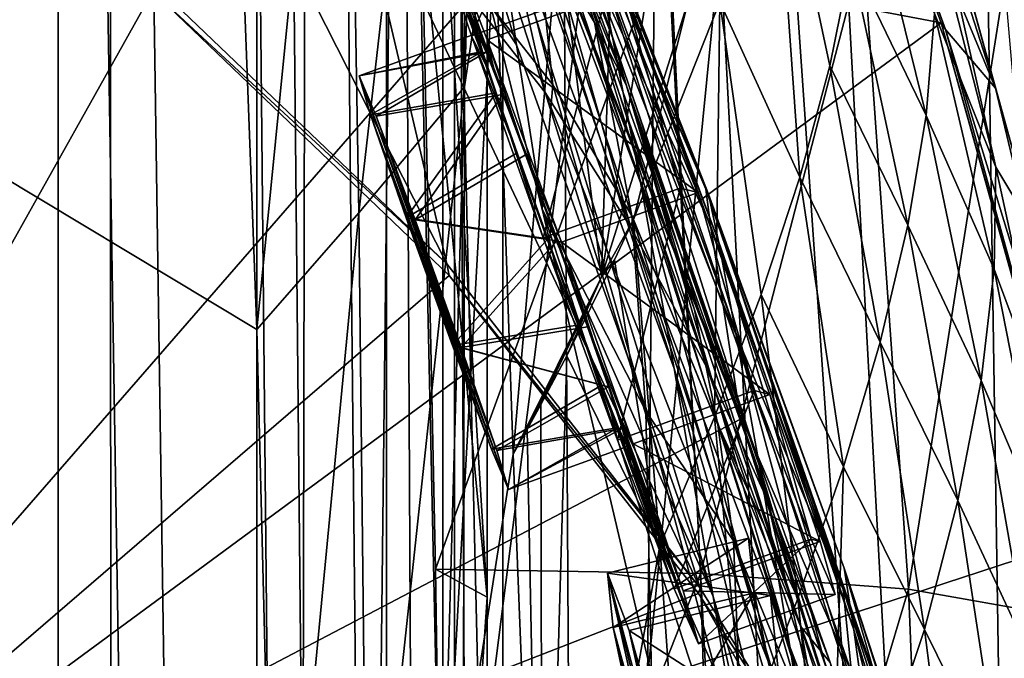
# Model space of a CAD drawing. Header units: metres. Extents: x -1004 to 0, y -808 to 0.
# Tile 103 of 139: x -76 to -26, y -301 to -268. Entities that reach past the tile are written whole.
import ezdxf

# ---------------------------------------------------------------- set-up
doc = ezdxf.new("R2010")
doc.units = ezdxf.units.M

msp = doc.modelspace()

# ---------------------------------------------------------------- linework, layer by layer
at = {"layer": 'top01'}
for points in [[(-35.448151, -746.330383, 163.059708), (-52.518909, -738.401428, 163.059708), (-5.519217, -35.401562, 163.059708)], [(-5.519217, -35.401562, 163.059708), (-52.518909, -738.401428, 163.059708), (-52.518909, -65.543846, 163.059708)], [(-52.518909, -65.543846, 2063.059814), (-52.518909, -738.401428, 2063.059814), (-5.519217, -35.401562, 2063.059814)], [(-52.518909, -738.401428, 2063.059814), (-35.448151, -746.330383, 2063.059814), (-5.519217, -35.401562, 2063.059814)], [(-5.519217, -789.40155, 163.059708), (-35.448151, -746.330383, 163.059708), (-5.519217, -35.401562, 163.059708)], [(-5.519217, -35.401562, 2063.059814), (-35.448151, -746.330383, 2063.059814), (-5.519217, -789.40155, 2063.059814)], [(-52.518909, -738.401428, 163.059708), (-52.518909, -397.134613, 182.490646), (-52.518909, -65.543846, 163.059708)], [(-52.518909, -397.134613, 182.490646), (-52.518909, -313.811188, 184.444244), (-52.518909, -65.543846, 163.059708)], [(-52.518909, -65.543846, 163.059708), (-52.518909, -313.811188, 184.444244), (-52.518909, -230.718582, 189.861099)], [(-52.518909, -65.543846, 2063.059814), (-52.518909, -230.515762, 2035.961548), (-52.518909, -297.582825, 2040.610718)], [(-52.518909, -297.582825, 2040.610718), (-52.518909, -364.768219, 2043.003296), (-52.518909, -65.543846, 2063.059814)], [(-52.518909, -364.768219, 2043.003296), (-52.518909, -431.996094, 2043.136353), (-52.518909, -65.543846, 2063.059814)], [(-52.518909, -65.543846, 2063.059814), (-52.518909, -431.996094, 2043.136353), (-52.518909, -738.401428, 2063.059814)], [(-61.087505, -576.499146, 1606.941772), (-65.214355, -155.633453, 1606.83374), (-83.119179, -192.971008, 1606.364868)], [(-56.344517, -160.524841, 1607.06604), (-65.214355, -155.633453, 1606.83374), (-61.087505, -576.499146, 1606.941772)], [(-46.821205, -562.338135, 1607.315308), (-56.344517, -160.524841, 1607.06604), (-61.087505, -576.499146, 1606.941772)], [(-49.162487, -166.60463, 1607.254028), (-56.344517, -160.524841, 1607.06604), (-46.821205, -562.338135, 1607.315308)], [(-43.078049, -174.221146, 1607.413452), (-49.162487, -166.60463, 1607.254028), (-46.821205, -562.338135, 1607.315308)], [(-43.078049, -174.221146, 1607.413452), (-46.821205, -562.338135, 1607.315308), (-24.081987, -448.915588, 1607.910889)], [(-38.620052, -182.838486, 1607.530151), (-43.078049, -174.221146, 1607.413452), (-24.081987, -448.915588, 1607.910889)], [(-24.081987, -448.915588, 1607.910889), (-27.595251, -220.148819, 1607.818848), (-38.620052, -182.838486, 1607.530151)], [(-83.119179, -192.971008, 1606.364868), (-93.052856, -256.108002, 1606.104736), (-61.087505, -576.499146, 1606.941772)], [(-19.624281, -258.028748, 1608.027588), (-27.595251, -220.148819, 1607.818848), (-24.081987, -448.915588, 1607.910889)], [(-55.853367, -262.805481, 2038.482666), (-52.518909, -297.582825, 2040.610718), (-56.725868, -229.523438, 2035.875732)], [(-52.518909, -297.582825, 2040.610718), (-52.518909, -230.515762, 2035.961548), (-56.725868, -229.523438, 2035.875732)], [(-56.693977, -230.627045, 189.868988), (-52.518909, -230.718582, 189.861099), (-54.875328, -313.773682, 184.445908)], [(-52.107975, -263.531952, 213.839966), (-56.693977, -230.627045, 189.868988), (-54.875328, -313.773682, 184.445908)], [(-52.518909, -230.718582, 189.861099), (-52.518909, -313.811188, 184.444244), (-54.875328, -313.773682, 184.445908)], [(-29.281204, -268.184784, 618.246887), (-93.052055, -256.101715, 619.916809), (-38.671581, -242.491882, 618.492798)], [(-29.281204, -268.184784, 618.246887), (-38.671581, -242.491882, 618.492798), (-29.050432, -268.516479, 615.648254)], [(-29.050432, -268.516479, 615.648254), (-38.671581, -242.491882, 618.492798), (-38.403587, -242.772812, 616.093445)], [(-26.496058, -271.531952, 563.545837), (-38.403587, -242.772812, 616.093445), (-34.224533, -247.460556, 564.132813)], [(-26.496058, -271.531952, 563.545837), (-29.050432, -268.516479, 615.648254), (-38.403587, -242.772812, 616.093445)], [(-54.564983, -247.1586, 1065.625244), (-55.346619, -243.115356, 1008.777649), (-46.097923, -268.93927, 1065.63562)], [(-55.346619, -243.115356, 1008.777649), (-47.222858, -263.523956, 1008.890869), (-46.097923, -268.93927, 1065.63562)], [(-69.664886, -266.084503, 1564.066162), (-71.445786, -247.262039, 1467.654785), (-54.585857, -280.519836, 1563.484619)], [(-71.445786, -247.262039, 1467.654785), (-59.659733, -258.866333, 1469.44043), (-54.585857, -280.519836, 1563.484619)], [(-52.380833, -260.213196, 1178.73584), (-51.005367, -269.313904, 1234.981567), (-57.825356, -247.10614, 1176.225342)], [(-51.005367, -269.313904, 1234.981567), (-52.346703, -267.292023, 1246.16333), (-57.825356, -247.10614, 1176.225342)], [(-53.57111, -252.839172, 1122.270264), (-54.564983, -247.1586, 1065.625244), (-44.664211, -276.362335, 1122.279053)], [(-54.564983, -247.1586, 1065.625244), (-46.097923, -268.93927, 1065.63562), (-44.664211, -276.362335, 1122.279053)], [(-31.226381, -254.372192, 512.078308), (-26.496058, -271.531952, 563.545837), (-34.224533, -247.460556, 564.132813)], [(-49.157406, -271.358582, 1282.202271), (-54.605247, -249.831207, 1232.391602), (-52.346703, -267.292023, 1246.16333)], [(-50.020172, -263.096344, 1281.579346), (-54.605247, -249.831207, 1232.391602), (-49.157406, -271.358582, 1282.202271)], [(-56.629532, -249.963226, 1375.161987), (-49.540443, -271.749573, 1470.142578), (-59.659733, -258.866333, 1469.44043)], [(-53.313782, -255.047226, 1375.58313), (-49.540443, -271.749573, 1470.142578), (-56.629532, -249.963226, 1375.161987)], [(-42.942955, -285.881592, 1178.865479), (-53.57111, -252.839172, 1122.270264), (-44.664211, -276.362335, 1122.279053)], [(-52.380833, -260.213196, 1178.73584), (-53.57111, -252.839172, 1122.270264), (-42.942955, -285.881592, 1178.865479)], [(-26.477728, -275.578156, 459.721252), (-24.41548, -279.021973, 511.011322), (-31.226381, -254.372192, 512.078308)], [(-24.41548, -279.021973, 511.011322), (-26.496058, -271.531952, 563.545837), (-31.226381, -254.372192, 512.078308)], [(-31.226381, -254.372192, 512.078308), (-29.725332, -262.868469, 460.475372), (-26.477728, -275.578156, 459.721252)], [(-50.152493, -258.506287, 1328.794556), (-51.836456, -254.931305, 1280.956421), (-47.029964, -268.157349, 1329.559448)], [(-47.029964, -268.157349, 1329.559448), (-51.836456, -254.931305, 1280.956421), (-50.020172, -263.096344, 1281.579346)], [(-53.313782, -255.047226, 1375.58313), (-50.328129, -260.322784, 1376.00415), (-45.160603, -278.669312, 1470.49353)], [(-53.313782, -255.047226, 1375.58313), (-45.160603, -278.669312, 1470.49353), (-49.540443, -271.749573, 1470.142578)], [(-93.052849, -256.107941, 1566.913696), (-69.620766, -266.557098, 1566.300171), (-99.483429, -319.897003, 1567.082153)], [(-93.052856, -256.108002, 658.90332), (-99.483429, -319.897003, 658.734924), (-49.735336, -262.684235, 660.037598)], [(-93.052856, -256.108002, 1606.104736), (-99.483429, -319.897003, 1605.936401), (-61.087505, -576.499146, 1606.941772)], [(-99.483376, -319.896332, 620.085205), (-93.052055, -256.101715, 619.916809), (-29.281204, -268.184784, 618.246887)], [(-37.877987, -256.790466, 361.047852), (-40.60178, -267.103821, 310.739471), (-36.519356, -276.086609, 334.670044)], [(-33.890087, -264.981201, 384.991852), (-37.877987, -256.790466, 361.047852), (-34.980984, -270.384888, 359.773071)], [(-37.877987, -256.790466, 361.047852), (-36.519356, -276.086609, 334.670044), (-34.980984, -270.384888, 359.773071)], [(-50.152493, -258.506287, 1328.794556), (-45.392467, -271.357147, 1376.846436), (-47.68391, -265.767059, 1376.425293)], [(-45.392467, -271.357147, 1376.846436), (-50.152493, -258.506287, 1328.794556), (-47.029964, -268.157349, 1329.559448)], [(-48.46682, -258.366547, 894.723267), (-48.563957, -258.519989, 837.130737), (-41.191303, -276.954468, 895.072998)], [(-48.563957, -258.519989, 837.130737), (-41.327446, -276.694855, 837.568848), (-41.191303, -276.954468, 895.072998)], [(-41.327446, -276.694855, 837.568848), (-48.563957, -258.519989, 837.130737), (-48.304939, -260.457062, 779.072327)], [(-41.191303, -276.954468, 895.072998), (-40.6782, -279.364258, 952.169128), (-48.46682, -258.366547, 894.723267)], [(-40.6782, -279.364258, 952.169128), (-48.01685, -260.019928, 951.948608), (-48.46682, -258.366547, 894.723267)], [(-54.585857, -280.519836, 1563.484619), (-59.659733, -258.866333, 1469.44043), (-41.617542, -297.123138, 1562.973877)], [(-59.659733, -258.866333, 1469.44043), (-49.540443, -271.749573, 1470.142578), (-41.617542, -297.123138, 1562.973877)], [(-47.222858, -263.523956, 1008.890869), (-48.01685, -260.019928, 951.948608), (-39.79879, -283.980835, 1008.983704)], [(-48.01685, -260.019928, 951.948608), (-40.6782, -279.364258, 952.169128), (-39.79879, -283.980835, 1008.983704)], [(-33.890087, -264.981201, 384.991852), (-30.052498, -272.933838, 409.371735), (-33.25721, -259.877502, 410.323669)], [(-30.052498, -272.933838, 409.371735), (-29.628378, -267.706573, 434.856842), (-33.25721, -259.877502, 410.323669)], [(-42.942955, -285.881592, 1178.865479), (-40.949299, -297.550232, 1235.307617), (-52.380833, -260.213196, 1178.73584)], [(-40.949299, -297.550232, 1235.307617), (-51.005367, -269.313904, 1234.981567), (-52.380833, -260.213196, 1178.73584)], [(-41.260124, -285.863892, 1470.844604), (-50.328129, -260.322784, 1376.00415), (-47.68391, -265.767059, 1376.425293)], [(-50.328129, -260.322784, 1376.00415), (-41.260124, -285.863892, 1470.844604), (-45.160603, -278.669312, 1470.49353)], [(-48.304939, -260.457062, 779.072327), (-47.692608, -264.177826, 720.439819), (-41.082603, -278.556091, 779.513306)], [(-41.082603, -278.556091, 779.513306), (-41.327446, -276.694855, 837.568848), (-48.304939, -260.457062, 779.072327)], [(-49.762966, -262.467957, 662.447754), (-39.578602, -288.24295, 662.90564), (-47.692608, -264.177826, 720.439819)], [(-49.762966, -262.467957, 662.447754), (-49.735336, -262.684235, 660.037598), (-39.578602, -288.24295, 662.90564)], [(-99.483429, -319.897003, 658.734924), (-39.553356, -288.48175, 660.30426), (-49.735336, -262.684235, 660.037598)], [(-55.853367, -262.805481, 2038.482666), (-43.215179, -263.229675, 1985.746338), (-55.164421, -296.155396, 2040.5354)], [(-52.518909, -297.582825, 2040.610718), (-55.853367, -262.805481, 2038.482666), (-55.164421, -296.155396, 2040.5354)], [(-49.735336, -262.684235, 660.037598), (-39.553356, -288.48175, 660.30426), (-39.578602, -288.24295, 662.90564)], [(-29.725332, -262.868469, 460.475372), (-29.628378, -267.706573, 434.856842), (-26.477728, -275.578156, 459.721252)], [(-43.215179, -263.229675, 1985.746338), (-41.593971, -296.378204, 1987.670532), (-55.164421, -296.155396, 2040.5354)], [(-51.177704, -290.271393, 210.920059), (-52.107975, -263.531952, 213.839966), (-54.875328, -313.773682, 184.445908)], [(-48.862041, -263.514923, 240.471069), (-52.107975, -263.531952, 213.839966), (-51.177704, -290.271393, 210.920059)], [(-46.655979, -281.189148, 248.195709), (-48.862041, -263.514923, 240.471069), (-51.177704, -290.271393, 210.920059)], [(-49.157406, -271.358582, 1282.202271), (-45.105198, -278.059906, 1330.324463), (-50.020172, -263.096344, 1281.579346)], [(-45.105198, -278.059906, 1330.324463), (-47.029964, -268.157349, 1329.559448), (-50.020172, -263.096344, 1281.579346)], [(-46.10006, -263.497894, 267.188416), (-48.862041, -263.514923, 240.471069), (-46.655979, -281.189148, 248.195709)], [(-46.097923, -268.93927, 1065.63562), (-47.222858, -263.523956, 1008.890869), (-38.568893, -290.882813, 1065.643799)], [(-47.222858, -263.523956, 1008.890869), (-39.79879, -283.980835, 1008.983704), (-38.568893, -290.882813, 1065.643799)], [(-43.823803, -263.480865, 293.981537), (-46.10006, -263.497894, 267.188416), (-46.655979, -281.189148, 248.195709)], [(-46.655979, -281.189148, 248.195709), (-42.20372, -267.011475, 311.046143), (-43.823803, -263.480865, 293.981537)], [(-41.593971, -296.378204, 1987.670532), (-43.215179, -263.229675, 1985.746338), (-33.278763, -264.336273, 1932.462891)], [(-47.692608, -264.177826, 720.439819), (-39.578602, -288.24295, 662.90564), (-40.460197, -282.539459, 720.751343)], [(-47.692608, -264.177826, 720.439819), (-40.460197, -282.539459, 720.751343), (-41.082603, -278.556091, 779.513306)], [(-33.278763, -264.336273, 1932.462891), (-30.946144, -297.176544, 1934.199341), (-41.593971, -296.378204, 1987.670532)], [(-26.04018, -266.124298, 1878.77002), (-30.946144, -297.176544, 1934.199341), (-33.278763, -264.336273, 1932.462891)], [(-34.980984, -270.384888, 359.773071), (-30.981916, -278.546509, 384.027832), (-33.890087, -264.981201, 384.991852)], [(-30.981916, -278.546509, 384.027832), (-30.052498, -272.933838, 409.371735), (-33.890087, -264.981201, 384.991852)], [(-47.68391, -265.767059, 1376.425293), (-45.392467, -271.357147, 1376.846436), (-37.855991, -293.298676, 1471.195679)], [(-37.855991, -293.298676, 1471.195679), (-41.260124, -285.863892, 1470.844604), (-47.68391, -265.767059, 1376.425293)], [(-69.620766, -266.557098, 1566.300171), (-54.454926, -281.111969, 1565.903198), (-99.483429, -319.897003, 1567.082153)], [(-69.620766, -266.557098, 1566.300171), (-69.664886, -266.084503, 1564.066162), (-54.585857, -280.519836, 1563.484619)], [(-54.454926, -281.111969, 1565.903198), (-69.620766, -266.557098, 1566.300171), (-54.585857, -280.519836, 1563.484619)], [(-30.946144, -297.176544, 1934.199341), (-26.04018, -266.124298, 1878.77002), (-23.22436, -298.549652, 1880.271606)], [(-42.20372, -267.011475, 311.046143), (-46.655979, -281.189148, 248.195709), (-45.030334, -278.256042, 260.72934)], [(-42.20372, -267.011475, 311.046143), (-45.030334, -278.256042, 260.72934), (-40.60178, -267.103821, 310.739471)], [(-49.707909, -277.728027, 1277.478516), (-52.346703, -267.292023, 1246.16333), (-51.005367, -269.313904, 1234.981567)], [(-49.707909, -277.728027, 1277.478516), (-49.157406, -271.358582, 1282.202271), (-52.346703, -267.292023, 1246.16333)], [(-40.60178, -267.103821, 310.739471), (-45.030334, -278.256042, 260.72934), (-40.883598, -288.377563, 284.817108)], [(-38.49184, -282.084686, 309.684357), (-40.60178, -267.103821, 310.739471), (-40.883598, -288.377563, 284.817108)], [(-40.60178, -267.103821, 310.739471), (-38.49184, -282.084686, 309.684357), (-36.519356, -276.086609, 334.670044)], [(-29.628378, -267.706573, 434.856842), (-30.052498, -272.933838, 409.371735), (-26.573072, -280.800903, 434.038116)], [(-26.477728, -275.578156, 459.721252), (-29.628378, -267.706573, 434.856842), (-26.573072, -280.800903, 434.038116)], [(-21.93364, -294.535126, 618.054504), (-99.483376, -319.896332, 620.085205), (-29.281204, -268.184784, 618.246887)], [(-41.903912, -282.880554, 1377.688599), (-45.392467, -271.357147, 1376.846436), (-47.029964, -268.157349, 1329.559448)], [(-45.105198, -278.059906, 1330.324463), (-40.71664, -288.764069, 1378.109741), (-47.029964, -268.157349, 1329.559448)], [(-40.71664, -288.764069, 1378.109741), (-41.903912, -282.880554, 1377.688599), (-47.029964, -268.157349, 1329.559448)], [(-21.76054, -294.917389, 615.291504), (-21.93364, -294.535126, 618.054504), (-29.281204, -268.184784, 618.246887)], [(-21.76054, -294.917389, 615.291504), (-29.281204, -268.184784, 618.246887), (-29.050432, -268.516479, 615.648254)], [(-20.538313, -296.401855, 563.097229), (-29.050432, -268.516479, 615.648254), (-26.496058, -271.531952, 563.545837)], [(-21.76054, -294.917389, 615.291504), (-29.050432, -268.516479, 615.648254), (-20.538313, -296.401855, 563.097229)], [(-44.664211, -276.362335, 1122.279053), (-46.097923, -268.93927, 1065.63562), (-37.015324, -300.196106, 1122.286255)], [(-46.097923, -268.93927, 1065.63562), (-38.568893, -290.882813, 1065.643799), (-37.015324, -300.196106, 1122.286255)], [(-40.949299, -297.550232, 1235.307617), (-49.707909, -277.728027, 1277.478516), (-51.005367, -269.313904, 1234.981567)], [(-36.519356, -276.086609, 334.670044), (-32.398746, -284.540771, 358.831604), (-34.980984, -270.384888, 359.773071)], [(-32.398746, -284.540771, 358.831604), (-30.981916, -278.546509, 384.027832), (-34.980984, -270.384888, 359.773071)], [(-44.400494, -288.057281, 1331.089478), (-49.157406, -271.358582, 1282.202271), (-49.707909, -277.728027, 1277.478516)], [(-49.157406, -271.358582, 1282.202271), (-44.400494, -288.057281, 1331.089478), (-45.105198, -278.059906, 1330.324463)], [(-45.392467, -271.357147, 1376.846436), (-34.965183, -300.939056, 1471.546631), (-37.855991, -293.298676, 1471.195679)], [(-36.482586, -299.071869, 1425.274292), (-45.392467, -271.357147, 1376.846436), (-41.903912, -282.880554, 1377.688599)], [(-34.965183, -300.939056, 1471.546631), (-45.392467, -271.357147, 1376.846436), (-36.482586, -299.071869, 1425.274292)], [(-24.41548, -279.021973, 511.011322), (-20.538313, -296.401855, 563.097229), (-26.496058, -271.531952, 563.545837)], [(-41.617542, -297.123138, 1562.973877), (-49.540443, -271.749573, 1470.142578), (-36.133102, -305.975555, 1562.754395)], [(-49.540443, -271.749573, 1470.142578), (-45.160603, -278.669312, 1470.49353), (-36.133102, -305.975555, 1562.754395)], [(-27.229744, -286.488434, 408.513397), (-30.052498, -272.933838, 409.371735), (-30.981916, -278.546509, 384.027832)], [(-30.052498, -272.933838, 409.371735), (-27.229744, -286.488434, 408.513397), (-26.573072, -280.800903, 434.038116)], [(-26.573072, -280.800903, 434.038116), (-23.639366, -288.686859, 459.049896), (-26.477728, -275.578156, 459.721252)], [(-23.639366, -288.686859, 459.049896), (-24.41548, -279.021973, 511.011322), (-26.477728, -275.578156, 459.721252)], [(-38.49184, -282.084686, 309.684357), (-34.282906, -290.912933, 333.788177), (-36.519356, -276.086609, 334.670044)], [(-34.282906, -290.912933, 333.788177), (-32.398746, -284.540771, 358.831604), (-36.519356, -276.086609, 334.670044)], [(-35.163788, -312.036102, 1178.973145), (-44.664211, -276.362335, 1122.279053), (-37.015324, -300.196106, 1122.286255)], [(-35.163788, -312.036102, 1178.973145), (-42.942955, -285.881592, 1178.865479), (-44.664211, -276.362335, 1122.279053)], [(-41.191303, -276.954468, 895.072998), (-41.327446, -276.694855, 837.568848), (-34.247623, -296.096832, 895.348083)], [(-41.327446, -276.694855, 837.568848), (-27.930374, -315.321198, 838.165894), (-34.247623, -296.096832, 895.348083)], [(-27.930374, -315.321198, 838.165894), (-41.327446, -276.694855, 837.568848), (-34.302181, -297.203674, 779.860901)], [(-41.327446, -276.694855, 837.568848), (-41.082603, -278.556091, 779.513306), (-34.302181, -297.203674, 779.860901)], [(-34.247623, -296.096832, 895.348083), (-33.752007, -299.263458, 952.342163), (-41.191303, -276.954468, 895.072998)], [(-33.752007, -299.263458, 952.342163), (-40.6782, -279.364258, 952.169128), (-41.191303, -276.954468, 895.072998)], [(-44.110607, -301.547333, 1340.69104), (-49.707909, -277.728027, 1277.478516), (-38.694054, -311.402191, 1291.495117)], [(-49.707909, -277.728027, 1277.478516), (-40.949299, -297.550232, 1235.307617), (-38.694054, -311.402191, 1291.495117)], [(-44.110607, -301.547333, 1340.69104), (-44.400494, -288.057281, 1331.089478), (-49.707909, -277.728027, 1277.478516)], [(-44.400494, -288.057281, 1331.089478), (-39.90649, -294.695282, 1378.530884), (-45.105198, -278.059906, 1330.324463)], [(-45.105198, -278.059906, 1330.324463), (-39.90649, -294.695282, 1378.530884), (-40.71664, -288.764069, 1378.109741)], [(-46.655979, -281.189148, 248.195709), (-45.992039, -280.317841, 251.906448), (-45.030334, -278.256042, 260.72934)], [(-45.030334, -278.256042, 260.72934), (-45.992039, -280.317841, 251.906448), (-43.676323, -294.964264, 260.067993)], [(-36.133102, -305.975555, 1562.754395), (-45.160603, -278.669312, 1470.49353), (-31.322845, -315.143311, 1562.559692)], [(-45.160603, -278.669312, 1470.49353), (-41.260124, -285.863892, 1470.844604), (-31.322845, -315.143311, 1562.559692)], [(-40.883598, -288.377563, 284.817108), (-45.030334, -278.256042, 260.72934), (-43.676323, -294.964264, 260.067993)], [(-41.082603, -278.556091, 779.513306), (-40.460197, -282.539459, 720.751343), (-34.302181, -297.203674, 779.860901)], [(-30.981916, -278.546509, 384.027832), (-32.398746, -284.540771, 358.831604), (-28.425386, -292.635437, 383.158325)], [(-28.425386, -292.635437, 383.158325), (-27.229744, -286.488434, 408.513397), (-30.981916, -278.546509, 384.027832)], [(-39.79879, -283.980835, 1008.983704), (-40.6782, -279.364258, 952.169128), (-32.957794, -304.988434, 1009.056152)], [(-40.6782, -279.364258, 952.169128), (-33.752007, -299.263458, 952.342163), (-32.957794, -304.988434, 1009.056152)], [(-54.454926, -281.111969, 1565.903198), (-54.585857, -280.519836, 1563.484619), (-41.617542, -297.123138, 1562.973877)], [(-48.441082, -285.225677, 231.377396), (-45.992039, -280.317841, 251.906448), (-46.655979, -281.189148, 248.195709)], [(-43.676323, -294.964264, 260.067993), (-45.992039, -280.317841, 251.906448), (-48.441082, -285.225677, 231.377396)], [(-99.483429, -319.897003, 1567.082153), (-54.454926, -281.111969, 1565.903198), (-41.703693, -297.405029, 1565.569092)], [(-41.703693, -297.405029, 1565.569092), (-54.454926, -281.111969, 1565.903198), (-41.617542, -297.123138, 1562.973877)], [(-51.177704, -290.271393, 210.920059), (-50.466618, -288.997101, 216.027451), (-46.655979, -281.189148, 248.195709)], [(-50.466618, -288.997101, 216.027451), (-49.773483, -287.731384, 221.139496), (-46.655979, -281.189148, 248.195709)], [(-46.655979, -281.189148, 248.195709), (-49.773483, -287.731384, 221.139496), (-48.441082, -285.225677, 231.377396)], [(-27.229744, -286.488434, 408.513397), (-23.909866, -294.327057, 433.308899), (-26.573072, -280.800903, 434.038116)], [(-23.909866, -294.327057, 433.308899), (-23.639366, -288.686859, 459.049896), (-26.573072, -280.800903, 434.038116)], [(-40.883598, -288.377563, 284.817108), (-36.608929, -297.659698, 308.900726), (-38.49184, -282.084686, 309.684357)], [(-36.608929, -297.659698, 308.900726), (-34.282906, -290.912933, 333.788177), (-38.49184, -282.084686, 309.684357)], [(-39.578602, -288.24295, 662.90564), (-33.860424, -301.445251, 720.996948), (-40.460197, -282.539459, 720.751343)], [(-40.460197, -282.539459, 720.751343), (-33.860424, -301.445251, 720.996948), (-34.302181, -297.203674, 779.860901)], [(-40.71664, -288.764069, 1378.109741), (-36.482586, -299.071869, 1425.274292), (-41.903912, -282.880554, 1377.688599)], [(-38.568893, -290.882813, 1065.643799), (-39.79879, -283.980835, 1008.983704), (-31.88298, -313.364929, 1065.649902)], [(-39.79879, -283.980835, 1008.983704), (-32.957794, -304.988434, 1009.056152), (-31.88298, -313.364929, 1065.649902)], [(-30.134583, -299.23645, 357.982147), (-32.398746, -284.540771, 358.831604), (-34.282906, -290.912933, 333.788177)], [(-32.398746, -284.540771, 358.831604), (-30.134583, -299.23645, 357.982147), (-28.425386, -292.635437, 383.158325)], [(-48.441082, -285.225677, 231.377396), (-49.773483, -287.731384, 221.139496), (-49.676762, -328.348419, 210.920059)], [(-43.676323, -294.964264, 260.067993), (-48.441082, -285.225677, 231.377396), (-49.676762, -328.348419, 210.920059)], [(-35.163788, -312.036102, 1178.973145), (-36.71941, -311.943207, 1235.449707), (-42.942955, -285.881592, 1178.865479)], [(-36.71941, -311.943207, 1235.449707), (-40.949299, -297.550232, 1235.307617), (-42.942955, -285.881592, 1178.865479)], [(-31.322845, -315.143311, 1562.559692), (-41.260124, -285.863892, 1470.844604), (-27.152605, -324.684052, 1562.388794)], [(-41.260124, -285.863892, 1470.844604), (-37.855991, -293.298676, 1471.195679), (-27.152605, -324.684052, 1562.388794)], [(-28.425386, -292.635437, 383.158325), (-24.776884, -300.498199, 407.748627), (-27.229744, -286.488434, 408.513397)], [(-24.776884, -300.498199, 407.748627), (-23.909866, -294.327057, 433.308899), (-27.229744, -286.488434, 408.513397)], [(-49.676762, -328.348419, 210.920059), (-49.773483, -287.731384, 221.139496), (-50.466618, -288.997101, 216.027451)], [(-39.426807, -306.600281, 1379.373047), (-44.400494, -288.057281, 1331.089478), (-44.110607, -301.547333, 1340.69104)], [(-39.90649, -294.695282, 1378.530884), (-44.400494, -288.057281, 1331.089478), (-39.426807, -306.600281, 1379.373047)], [(-39.578602, -288.24295, 662.90564), (-31.190454, -314.663666, 663.283691), (-33.860424, -301.445251, 720.996948)], [(-39.578602, -288.24295, 662.90564), (-39.553356, -288.48175, 660.30426), (-31.190454, -314.663666, 663.283691)], [(-99.483429, -319.897003, 658.734924), (-31.188614, -314.924957, 660.523254), (-39.553356, -288.48175, 660.30426)], [(-43.676323, -294.964264, 260.067993), (-39.348526, -304.778107, 284.171265), (-40.883598, -288.377563, 284.817108)], [(-39.348526, -304.778107, 284.171265), (-36.608929, -297.659698, 308.900726), (-40.883598, -288.377563, 284.817108)], [(-39.553356, -288.48175, 660.30426), (-31.188614, -314.924957, 660.523254), (-31.190454, -314.663666, 663.283691)], [(-51.177704, -290.271393, 210.920059), (-49.676762, -328.348419, 210.920059), (-50.466618, -288.997101, 216.027451)], [(-39.90649, -294.695282, 1378.530884), (-35.238434, -305.993164, 1425.689087), (-40.71664, -288.764069, 1378.109741)], [(-40.71664, -288.764069, 1378.109741), (-35.238434, -305.993164, 1425.689087), (-36.482586, -299.071869, 1425.274292)], [(-54.875328, -313.773682, 184.445908), (-49.676762, -328.348419, 210.920059), (-51.177704, -290.271393, 210.920059)], [(-37.015324, -300.196106, 1122.286255), (-38.568893, -290.882813, 1065.643799), (-33.640274, -312.292023, 1122.289429)], [(-38.568893, -290.882813, 1065.643799), (-31.88298, -313.364929, 1065.649902), (-33.640274, -312.292023, 1122.289429)], [(-34.971504, -313.779785, 308.193176), (-34.282906, -290.912933, 333.788177), (-36.608929, -297.659698, 308.900726)], [(-34.971504, -313.779785, 308.193176), (-30.134583, -299.23645, 357.982147), (-34.282906, -290.912933, 333.788177)], [(-30.134583, -299.23645, 357.982147), (-26.212357, -307.193451, 382.38327), (-28.425386, -292.635437, 383.158325)], [(-26.212357, -307.193451, 382.38327), (-24.776884, -300.498199, 407.748627), (-28.425386, -292.635437, 383.158325)], [(-27.152605, -324.684052, 1562.388794), (-37.855991, -293.298676, 1471.195679), (-23.602381, -334.72934, 1562.240967)], [(-37.855991, -293.298676, 1471.195679), (-34.965183, -300.939056, 1471.546631), (-23.602381, -334.72934, 1562.240967)], [(-99.483376, -319.896332, 620.085205), (-21.93364, -294.535126, 618.054504), (-16.673864, -321.380615, 617.916748)], [(-35.238434, -305.993164, 1425.689087), (-39.90649, -294.695282, 1378.530884), (-34.453285, -312.966675, 1426.10376)], [(-34.453285, -312.966675, 1426.10376), (-39.90649, -294.695282, 1378.530884), (-39.426807, -306.600281, 1379.373047)], [(-49.676762, -328.348419, 210.920059), (-42.466766, -312.266296, 259.599365), (-43.676323, -294.964264, 260.067993)], [(-42.466766, -312.266296, 259.599365), (-39.348526, -304.778107, 284.171265), (-43.676323, -294.964264, 260.067993)], [(-55.164421, -296.155396, 2040.5354), (-41.593971, -296.378204, 1987.670532), (-54.660183, -329.576813, 2042.032104)], [(-54.660183, -329.576813, 2042.032104), (-52.518909, -297.582825, 2040.610718), (-55.164421, -296.155396, 2040.5354)], [(-27.693958, -316.427124, 895.548584), (-27.292551, -320.316864, 952.467773), (-34.247623, -296.096832, 895.348083)], [(-27.292551, -320.316864, 952.467773), (-33.752007, -299.263458, 952.342163), (-34.247623, -296.096832, 895.348083)], [(-34.247623, -296.096832, 895.348083), (-27.930374, -315.321198, 838.165894), (-27.693958, -316.427124, 895.548584)], [(-41.593971, -296.378204, 1987.670532), (-40.618061, -329.670837, 1989.055786), (-54.660183, -329.576813, 2042.032104)], [(-30.946144, -297.176544, 1934.199341), (-40.618061, -329.670837, 1989.055786), (-41.593971, -296.378204, 1987.670532)], [(-41.703693, -297.405029, 1565.569092), (-41.617542, -297.123138, 1562.973877), (-36.133102, -305.975555, 1562.754395)], [(-40.618061, -329.670837, 1989.055786), (-30.946144, -297.176544, 1934.199341), (-29.625914, -330.21228, 1935.435791)], [(-33.860424, -301.445251, 720.996948), (-27.996813, -316.960968, 780.114929), (-34.302181, -297.203674, 779.860901)], [(-34.302181, -297.203674, 779.860901), (-27.996813, -316.960968, 780.114929), (-27.930374, -315.321198, 838.165894)], [(-29.625914, -330.21228, 1935.435791), (-30.946144, -297.176544, 1934.199341), (-23.22436, -298.549652, 1880.271606)], [(-41.703693, -297.405029, 1565.569092), (-31.233707, -315.609467, 1565.294922), (-99.483429, -319.897003, 1567.082153)], [(-52.518909, -364.768219, 2043.003296), (-52.518909, -297.582825, 2040.610718), (-54.660183, -329.576813, 2042.032104)], [(-31.233707, -315.609467, 1565.294922), (-41.703693, -297.405029, 1565.569092), (-36.133102, -305.975555, 1562.754395)], [(-38.694054, -311.402191, 1291.495117), (-40.949299, -297.550232, 1235.307617), (-34.317097, -327.399658, 1291.730469)], [(-40.949299, -297.550232, 1235.307617), (-36.71941, -311.943207, 1235.449707), (-34.317097, -327.399658, 1291.730469)], [(-39.348526, -304.778107, 284.171265), (-34.971504, -313.779785, 308.193176), (-36.608929, -297.659698, 308.900726)], [(-29.625914, -330.21228, 1935.435791), (-23.22436, -298.549652, 1880.271606), (-21.694544, -331.200623, 1881.330322)], [(-35.238434, -305.993164, 1425.689087), (-30.776979, -316.693512, 1472.248779), (-36.482586, -299.071869, 1425.274292)], [(-36.482586, -299.071869, 1425.274292), (-30.776979, -316.693512, 1472.248779), (-34.965183, -300.939056, 1471.546631)], [(-34.971504, -313.779785, 308.193176), (-28.184275, -314.405884, 357.22464), (-30.134583, -299.23645, 357.982147)], [(-32.957794, -304.988434, 1009.056152), (-33.752007, -299.263458, 952.342163), (-26.739323, -327.065002, 1009.108154)], [(-33.752007, -299.263458, 952.342163), (-27.292551, -320.316864, 952.467773), (-26.739323, -327.065002, 1009.108154)], [(-28.184275, -314.405884, 357.22464), (-26.212357, -307.193451, 382.38327), (-30.134583, -299.23645, 357.982147)], [(-31.888172, -325.289673, 1179.018677), (-35.163788, -312.036102, 1178.973145), (-37.015324, -300.196106, 1122.286255)], [(-37.015324, -300.196106, 1122.286255), (-33.640274, -312.292023, 1122.289429), (-31.888172, -325.289673, 1179.018677)], [(-22.683466, -314.92157, 407.077454), (-24.776884, -300.498199, 407.748627), (-26.212357, -307.193451, 382.38327)]]:
    msp.add_3dface(points, dxfattribs=at)
at = {"layer": 'top0123411'}
for points in [[(-10, -10, 90), (-502.018646, -625.846375, 90), (-994.037292, -10, 90)], [(-494.003571, -626.560364, 90), (-502.018646, -625.846375, 90), (-10, -10, 90)], [(-485.779327, -628.854126, 90), (-494.003571, -626.560364, 90), (-10, -10, 90)], [(-477.800262, -632.855408, 90), (-485.779327, -628.854126, 90), (-10, -10, 90)], [(-10, -10, 90), (-470.61264, -638.481506, 90), (-477.800262, -632.855408, 90)], [(-217.024689, -763.271118, 90), (-470.61264, -638.481506, 90), (-10, -10, 90)], [(-10.00001, -794.032166, 90), (-217.024689, -763.271118, 90), (-10, -10, 90)], [(-53.739807, -314.006897, 163.059708), (-53.781029, -397.188965, 163.059708), (-16.461397, -20.921553, 163.059708)], [(-16.461397, -20.921553, 163.059708), (-53.781029, -397.188965, 163.059708), (-16.461384, -783.110596, 163.059708)], [(-53.681244, -271.463379, 163.059708), (-53.739807, -314.006897, 163.059708), (-16.461397, -20.921553, 163.059708)], [(-53.600178, -229.999771, 163.059708), (-53.681244, -271.463379, 163.059708), (-16.461397, -20.921553, 163.059708)], [(-406.245697, -78.120522, 118.659462), (-490.16217, -606.131226, 109.443001), (-63.32338, -322.340668, 114.396584)], [(-63.32338, -322.340668, 114.396584), (-64.29863, -283.87738, 115.067963), (-406.245697, -78.120522, 118.659462)], [(-64.29863, -283.87738, 115.067963), (-65.746979, -245.352539, 115.740417), (-406.245697, -78.120522, 118.659462)], [(-59.088875, -277.911133, 138.605972), (-53.600178, -229.999771, 163.059708), (-59.760098, -238.144302, 139.017029)], [(-53.681244, -271.463379, 163.059708), (-53.600178, -229.999771, 163.059708), (-59.088875, -277.911133, 138.605972)], [(-65.746979, -245.352539, 115.740417), (-64.29863, -283.87738, 115.067963), (-59.760098, -238.144302, 139.017029)], [(-59.760098, -238.144302, 139.017029), (-64.29863, -283.87738, 115.067963), (-59.088875, -277.911133, 138.605972)], [(-58.632656, -317.683228, 138.226898), (-53.681244, -271.463379, 163.059708), (-59.088875, -277.911133, 138.605972)], [(-53.739807, -314.006897, 163.059708), (-53.681244, -271.463379, 163.059708), (-58.632656, -317.683228, 138.226898)], [(-64.29863, -283.87738, 115.067963), (-63.32338, -322.340668, 114.396584), (-59.088875, -277.911133, 138.605972)], [(-59.088875, -277.911133, 138.605972), (-63.32338, -322.340668, 114.396584), (-58.632656, -317.683228, 138.226898)]]:
    msp.add_3dface(points, dxfattribs=at)
at = {"layer": 'top0123412'}
for points in [[(-13.018654, -791.016113, 2065.279785), (-13.018654, -13.016087, 2065.279785), (-51.716675, -51.714104, 2065.279785)], [(-16.018654, -788.016113, 2063.023682), (-54.187531, -54.184963, 2063.023682), (-16.018654, -16.016087, 2063.023682)], [(-51.716675, -51.714104, 2065.279785), (-54.777439, -54.774872, 2076.154297), (-51.716675, -751.684326, 2065.279785)], [(-13.018654, -791.016113, 2065.279785), (-51.716675, -51.714104, 2065.279785), (-51.716675, -751.684326, 2065.279785)], [(-54.187531, -54.184963, 2063.023682), (-54.187531, -749.625977, 2063.023682), (-57.675217, -57.672649, 2075.415039)], [(-54.187531, -749.625977, 2063.023682), (-54.187531, -54.184963, 2063.023682), (-16.018654, -788.016113, 2063.023682)], [(-54.777439, -744.18219, 2076.154297), (-54.777439, -54.774872, 2076.154297), (-61.49197, -80.833572, 2094.340576)], [(-54.777439, -54.774872, 2076.154297), (-54.777439, -744.18219, 2076.154297), (-51.716675, -751.684326, 2065.279785)], [(-57.675217, -57.672649, 2075.415039), (-57.675217, -741.070984, 2075.415039), (-64.211121, -84.251289, 2093.132324)], [(-54.187531, -749.625977, 2063.023682), (-57.675217, -741.070984, 2075.415039), (-57.675217, -57.672649, 2075.415039)], [(-61.49197, -80.833572, 2094.340576), (-71.911613, -108.299583, 2112.649414), (-62.764313, -727.559326, 2097.011475)], [(-62.764313, -727.559326, 2097.011475), (-54.777439, -744.18219, 2076.154297), (-61.49197, -80.833572, 2094.340576)], [(-64.211121, -84.251289, 2093.132324), (-64.485641, -726.523254, 2093.7229), (-74.447891, -111.240685, 2111.123535)], [(-57.675217, -741.070984, 2075.415039), (-64.485641, -726.523254, 2093.7229), (-64.211121, -84.251289, 2093.132324)], [(-71.911613, -108.299583, 2112.649414), (-85.585182, -133.331024, 2129.335449), (-71.483635, -713.46698, 2112.021973)], [(-71.911613, -108.299583, 2112.649414), (-71.483635, -713.46698, 2112.021973), (-62.764313, -727.559326, 2097.011475)], [(-74.447891, -111.240685, 2111.123535), (-74.51738, -710.107361, 2111.224365), (-87.78051, -135.641296, 2127.388916)], [(-64.485641, -726.523254, 2093.7229), (-74.51738, -710.107361, 2111.224365), (-74.447891, -111.240685, 2111.123535)], [(-85.585182, -133.331024, 2129.335449), (-82.025612, -698.934814, 2125.518311), (-71.483635, -713.46698, 2112.021973)], [(-74.51738, -710.107361, 2111.224365), (-88.32534, -691.559998, 2127.946533), (-87.78051, -135.641296, 2127.388916)]]:
    msp.add_3dface(points, dxfattribs=at)
at = {"layer": 'top0123435'}
for points in [[(-48.881199, -258.790283, 798.919067), (-55.881859, -261.320496, 798.785278), (-53.315273, -268.852478, 806.932007)], [(-46.314617, -266.322266, 807.065796), (-48.881199, -258.790283, 798.919067), (-53.315273, -268.852478, 806.932007)], [(-53.315273, -268.852478, 806.932007), (-55.881859, -261.320496, 798.785278), (-52.591446, -270.349121, 797.36084)], [(-55.881859, -261.320496, 798.785278), (-53.42746, -267.829102, 793.446472), (-52.591446, -270.349121, 797.36084)], [(-53.193722, -267.886108, 782.293579), (-55.420898, -261.432983, 776.790405), (-52.194988, -270.445862, 778.443726)], [(-55.420898, -261.432983, 776.790405), (-52.516869, -269.047302, 768.835754), (-52.194988, -270.445862, 778.443726)], [(-52.516869, -269.047302, 768.835754), (-55.420898, -261.432983, 776.790405), (-45.516209, -266.517059, 768.969543)], [(-46.314617, -266.322266, 807.065796), (-53.315273, -268.852478, 806.932007), (-49.640533, -279.182526, 810.01001)], [(-52.516869, -269.047302, 768.835754), (-45.516209, -266.517059, 768.969543), (-41.717957, -276.877258, 766.153992)], [(-42.639877, -276.652313, 810.143799), (-46.314617, -266.322266, 807.065796), (-49.640533, -279.182526, 810.01001)], [(-42.639877, -276.652313, 810.143799), (-45.516209, -266.517059, 768.969543), (-46.314617, -266.322266, 807.065796)], [(-41.717957, -276.877258, 766.153992), (-45.516209, -266.517059, 768.969543), (-42.639877, -276.652313, 810.143799)], [(-53.002476, -268.710571, 787.880859), (-53.724354, -266.712036, 787.85553), (-53.193722, -267.886108, 782.293579)], [(-53.42746, -267.829102, 793.446472), (-53.724354, -266.712036, 787.85553), (-52.754429, -269.644867, 792.571167)], [(-53.724354, -266.712036, 787.85553), (-53.002476, -268.710571, 787.880859), (-52.754429, -269.644867, 792.571167)], [(-52.591446, -270.349121, 797.36084), (-53.42746, -267.829102, 793.446472), (-52.049511, -271.77002, 795.876404)], [(-53.42746, -267.829102, 793.446472), (-52.754429, -269.644867, 792.571167), (-52.049511, -271.77002, 795.876404)], [(-52.558346, -269.692719, 783.214844), (-53.193722, -267.886108, 782.293579), (-52.194988, -270.445862, 778.443726)], [(-52.558346, -269.692719, 783.214844), (-53.002476, -268.710571, 787.880859), (-53.193722, -267.886108, 782.293579)], [(-52.558346, -269.692719, 783.214844), (-59.073555, -270.904846, 787.764832), (-53.002476, -268.710571, 787.880859)], [(-52.754429, -269.644867, 792.571167), (-53.002476, -268.710571, 787.880859), (-59.073555, -270.904846, 787.764832)], [(-49.640533, -279.182526, 810.01001), (-53.315273, -268.852478, 806.932007), (-51.329048, -273.987152, 800.107178)], [(-53.315273, -268.852478, 806.932007), (-52.591446, -270.349121, 797.36084), (-51.329048, -273.987152, 800.107178)], [(-52.194988, -270.445862, 778.443726), (-52.516869, -269.047302, 768.835754), (-50.819416, -274.111511, 775.789978)], [(-52.516869, -269.047302, 768.835754), (-48.718613, -279.407471, 766.020203), (-50.819416, -274.111511, 775.789978)], [(-48.718613, -279.407471, 766.020203), (-52.516869, -269.047302, 768.835754), (-41.717957, -276.877258, 766.153992)], [(-58.480534, -272.896484, 794.401123), (-52.754429, -269.644867, 792.571167), (-59.073555, -270.904846, 787.764832)], [(-58.203449, -272.964081, 781.179993), (-59.073555, -270.904846, 787.764832), (-52.558346, -269.692719, 783.214844)], [(-52.049511, -271.77002, 795.876404), (-52.754429, -269.644867, 792.571167), (-58.480534, -272.896484, 794.401123)], [(-51.716022, -271.851379, 779.963928), (-58.203449, -272.964081, 781.179993), (-52.558346, -269.692719, 783.214844)], [(-51.716022, -271.851379, 779.963928), (-52.558346, -269.692719, 783.214844), (-52.194988, -270.445862, 778.443726)], [(-51.329048, -273.987152, 800.107178), (-52.591446, -270.349121, 797.36084), (-50.983463, -274.84201, 798.192505)], [(-52.591446, -270.349121, 797.36084), (-52.049511, -271.77002, 795.876404), (-50.983463, -274.84201, 798.192505)], [(-51.716022, -271.851379, 779.963928), (-52.194988, -270.445862, 778.443726), (-50.819416, -274.111511, 775.789978)], [(-58.480534, -272.896484, 794.401123), (-59.073555, -270.904846, 787.764832), (-51.429482, -292.068726, 788.033264)], [(-51.429482, -292.068726, 788.033264), (-59.073555, -270.904846, 787.764832), (-52.020714, -290.082031, 781.397095)], [(-59.073555, -270.904846, 787.764832), (-58.203449, -272.964081, 781.179993), (-52.020714, -290.082031, 781.397095)], [(-56.655586, -278.165314, 798.553772), (-52.049511, -271.77002, 795.876404), (-58.480534, -272.896484, 794.401123)], [(-56.207256, -278.274719, 777.161499), (-58.203449, -272.964081, 781.179993), (-51.716022, -271.851379, 779.963928)], [(-56.655586, -278.165314, 798.553772), (-50.983463, -274.84201, 798.192505), (-52.049511, -271.77002, 795.876404)], [(-50.554539, -274.946655, 777.726074), (-56.207256, -278.274719, 777.161499), (-51.716022, -271.851379, 779.963928)], [(-50.554539, -274.946655, 777.726074), (-51.716022, -271.851379, 779.963928), (-50.819416, -274.111511, 775.789978)], [(-56.655586, -278.165314, 798.553772), (-58.480534, -272.896484, 794.401123), (-52.297798, -290.014404, 794.618225)], [(-52.297798, -290.014404, 794.618225), (-58.480534, -272.896484, 794.401123), (-51.429482, -292.068726, 788.033264)], [(-52.020714, -290.082031, 781.397095), (-58.203449, -272.964081, 781.179993), (-53.845661, -284.813171, 777.244446)], [(-58.203449, -272.964081, 781.179993), (-56.207256, -278.274719, 777.161499), (-53.845661, -284.813171, 777.244446)], [(-51.329048, -273.987152, 800.107178), (-49.459911, -279.226593, 801.391541), (-49.640533, -279.182526, 810.01001)], [(-49.459911, -279.226593, 801.391541), (-51.329048, -273.987152, 800.107178), (-49.415359, -279.237457, 799.266907)], [(-51.329048, -273.987152, 800.107178), (-50.983463, -274.84201, 798.192505), (-49.415359, -279.237457, 799.266907)], [(-50.819416, -274.111511, 775.789978), (-48.718613, -279.407471, 766.020203), (-48.899235, -279.363403, 774.638672)], [(-50.554539, -274.946655, 777.726074), (-50.819416, -274.111511, 775.789978), (-48.899235, -279.363403, 774.638672)], [(-49.415359, -279.237457, 799.266907), (-50.983463, -274.84201, 798.192505), (-56.655586, -278.165314, 798.553772)], [(-56.207256, -278.274719, 777.161499), (-50.554539, -274.946655, 777.726074), (-48.943737, -279.352539, 776.763306)], [(-48.943737, -279.352539, 776.763306), (-50.554539, -274.946655, 777.726074), (-48.899235, -279.363403, 774.638672)], [(-42.639877, -276.652313, 810.143799), (-49.640533, -279.182526, 810.01001), (-45.842278, -289.542725, 807.194458)], [(-38.841621, -287.012482, 807.328247), (-42.639877, -276.652313, 810.143799), (-45.842278, -289.542725, 807.194458)], [(-38.841621, -287.012482, 807.328247), (-41.717957, -276.877258, 766.153992), (-42.639877, -276.652313, 810.143799)], [(-48.718613, -279.407471, 766.020203), (-41.717957, -276.877258, 766.153992), (-38.043213, -287.207306, 769.231934)], [(-38.043213, -287.207306, 769.231934), (-41.717957, -276.877258, 766.153992), (-38.841621, -287.012482, 807.328247)], [(-54.293991, -284.703796, 798.636658), (-49.415359, -279.237457, 799.266907), (-56.655586, -278.165314, 798.553772)], [(-54.293991, -284.703796, 798.636658), (-56.655586, -278.165314, 798.553772), (-52.297798, -290.014404, 794.618225)], [(-53.845661, -284.813171, 777.244446), (-56.207256, -278.274719, 777.161499), (-48.943737, -279.352539, 776.763306)], [(-49.459911, -279.226593, 801.391541), (-47.53973, -284.478516, 800.240234), (-49.640533, -279.182526, 810.01001)], [(-49.640533, -279.182526, 810.01001), (-47.53973, -284.478516, 800.240234), (-45.842278, -289.542725, 807.194458)], [(-47.804558, -283.643341, 798.304138), (-49.415359, -279.237457, 799.266907), (-54.293991, -284.703796, 798.636658)], [(-53.845661, -284.813171, 777.244446), (-48.943737, -279.352539, 776.763306), (-47.375629, -283.747986, 777.837708)], [(-47.53973, -284.478516, 800.240234), (-49.459911, -279.226593, 801.391541), (-47.804558, -283.643341, 798.304138)], [(-49.459911, -279.226593, 801.391541), (-49.415359, -279.237457, 799.266907), (-47.804558, -283.643341, 798.304138)], [(-47.375629, -283.747986, 777.837708), (-48.943737, -279.352539, 776.763306), (-47.030098, -284.602844, 775.923035)], [(-48.943737, -279.352539, 776.763306), (-48.899235, -279.363403, 774.638672), (-47.030098, -284.602844, 775.923035)], [(-48.718613, -279.407471, 766.020203), (-47.030098, -284.602844, 775.923035), (-48.899235, -279.363403, 774.638672)], [(-48.718613, -279.407471, 766.020203), (-45.043873, -289.737518, 769.098206), (-47.030098, -284.602844, 775.923035)], [(-45.043873, -289.737518, 769.098206), (-48.718613, -279.407471, 766.020203), (-38.043213, -287.207306, 769.231934)], [(-46.643074, -286.738617, 796.066284), (-47.804558, -283.643341, 798.304138), (-54.293991, -284.703796, 798.636658)], [(-47.53973, -284.478516, 800.240234), (-47.804558, -283.643341, 798.304138), (-46.643074, -286.738617, 796.066284)], [(-46.309586, -286.819977, 780.153809), (-53.845661, -284.813171, 777.244446), (-47.375629, -283.747986, 777.837708)], [(-46.309586, -286.819977, 780.153809), (-47.375629, -283.747986, 777.837708), (-45.7677, -288.240875, 778.669373)], [(-47.375629, -283.747986, 777.837708), (-47.030098, -284.602844, 775.923035), (-45.7677, -288.240875, 778.669373)], [(-46.643074, -286.738617, 796.066284), (-54.293991, -284.703796, 798.636658), (-52.297798, -290.014404, 794.618225)], [(-47.53973, -284.478516, 800.240234), (-46.164158, -288.144165, 797.586487), (-45.842278, -289.542725, 807.194458)], [(-46.164158, -288.144165, 797.586487), (-47.53973, -284.478516, 800.240234), (-46.643074, -286.738617, 796.066284)], [(-45.043873, -289.737518, 769.098206), (-45.7677, -288.240875, 778.669373), (-47.030098, -284.602844, 775.923035)], [(-52.020714, -290.082031, 781.397095), (-53.845661, -284.813171, 777.244446), (-46.309586, -286.819977, 780.153809)], [(-45.800751, -288.897278, 792.815369), (-46.643074, -286.738617, 796.066284), (-52.297798, -290.014404, 794.618225)], [(-46.164158, -288.144165, 797.586487), (-46.643074, -286.738617, 796.066284), (-45.800751, -288.897278, 792.815369)], [(-45.604668, -288.945129, 783.459045), (-52.020714, -290.082031, 781.397095), (-46.309586, -286.819977, 780.153809)], [(-45.604668, -288.945129, 783.459045), (-46.309586, -286.819977, 780.153809), (-44.931686, -290.760925, 782.58374)], [(-46.309586, -286.819977, 780.153809), (-45.7677, -288.240875, 778.669373), (-44.931686, -290.760925, 782.58374)], [(-38.841621, -287.012482, 807.328247), (-45.842278, -289.542725, 807.194458), (-42.938251, -297.157043, 799.239807)], [(-45.043873, -289.737518, 769.098206), (-38.043213, -287.207306, 769.231934), (-35.476631, -294.739288, 777.378723)], [(-35.937592, -294.626801, 799.373596), (-38.841621, -287.012482, 807.328247), (-42.938251, -297.157043, 799.239807)], [(-35.937592, -294.626801, 799.373596), (-38.043213, -287.207306, 769.231934), (-38.841621, -287.012482, 807.328247)], [(-35.476631, -294.739288, 777.378723), (-38.043213, -287.207306, 769.231934), (-35.937592, -294.626801, 799.373596)], [(-45.842278, -289.542725, 807.194458), (-46.164158, -288.144165, 797.586487), (-42.938251, -297.157043, 799.239807)], [(-46.164158, -288.144165, 797.586487), (-45.165428, -290.703888, 793.736633), (-42.938251, -297.157043, 799.239807)], [(-45.165428, -290.703888, 793.736633), (-46.164158, -288.144165, 797.586487), (-45.800751, -288.897278, 792.815369)], [(-45.043873, -289.737518, 769.098206), (-42.477291, -297.269501, 777.244934), (-45.7677, -288.240875, 778.669373)], [(-42.477291, -297.269501, 777.244934), (-44.931686, -290.760925, 782.58374), (-45.7677, -288.240875, 778.669373)], [(-45.800751, -288.897278, 792.815369), (-52.297798, -290.014404, 794.618225), (-51.429482, -292.068726, 788.033264)], [(-51.429482, -292.068726, 788.033264), (-52.020714, -290.082031, 781.397095), (-45.604668, -288.945129, 783.459045)], [(-45.356621, -289.879395, 788.149353), (-45.800751, -288.897278, 792.815369), (-51.429482, -292.068726, 788.033264)], [(-45.356621, -289.879395, 788.149353), (-51.429482, -292.068726, 788.033264), (-45.604668, -288.945129, 783.459045)], [(-45.165428, -290.703888, 793.736633), (-45.800751, -288.897278, 792.815369), (-45.356621, -289.879395, 788.149353)], [(-45.356621, -289.879395, 788.149353), (-45.604668, -288.945129, 783.459045), (-44.634792, -291.877991, 788.174683)], [(-45.604668, -288.945129, 783.459045), (-44.931686, -290.760925, 782.58374), (-44.634792, -291.877991, 788.174683)], [(-42.477291, -297.269501, 777.244934), (-45.043873, -289.737518, 769.098206), (-35.476631, -294.739288, 777.378723)], [(-44.634792, -291.877991, 788.174683), (-45.165428, -290.703888, 793.736633), (-45.356621, -289.879395, 788.149353)], [(-42.938251, -297.157043, 799.239807), (-45.165428, -290.703888, 793.736633), (-41.706577, -299.985229, 788.277527)], [(-45.165428, -290.703888, 793.736633), (-44.634792, -291.877991, 788.174683), (-41.706577, -299.985229, 788.277527)], [(-41.706577, -299.985229, 788.277527), (-44.634792, -291.877991, 788.174683), (-44.931686, -290.760925, 782.58374)], [(-42.477291, -297.269501, 777.244934), (-41.706577, -299.985229, 788.277527), (-44.931686, -290.760925, 782.58374)], [(-35.937592, -294.626801, 799.373596), (-42.938251, -297.157043, 799.239807), (-41.706577, -299.985229, 788.277527)], [(-42.477291, -297.269501, 777.244934), (-35.476631, -294.739288, 777.378723), (-34.705921, -297.455017, 788.411316)], [(-34.705921, -297.455017, 788.411316), (-35.937592, -294.626801, 799.373596), (-41.706577, -299.985229, 788.277527)], [(-34.705921, -297.455017, 788.411316), (-35.476631, -294.739288, 777.378723), (-35.937592, -294.626801, 799.373596)], [(-41.706577, -299.985229, 788.277527), (-42.477291, -297.269501, 777.244934), (-34.705921, -297.455017, 788.411316)]]:
    msp.add_3dface(points, dxfattribs=at)
at = {"layer": 'top0123436'}
for points in [[(-39.136185, -294.571411, 1127.908691), (-46.359528, -296.355835, 1127.647339), (-46.069244, -299.147308, 1138.684082)], [(-46.359528, -296.355835, 1127.647339), (-39.136185, -294.571411, 1127.908691), (-38.015949, -297.502838, 1116.961548)], [(-38.845898, -297.362915, 1138.945435), (-39.136185, -294.571411, 1127.908691), (-46.069244, -299.147308, 1138.684082)], [(-38.015949, -297.502838, 1116.961548), (-39.136185, -294.571411, 1127.908691), (-38.845898, -297.362915, 1138.945435)], [(-46.069244, -299.147308, 1138.684082), (-46.359528, -296.355835, 1127.647339), (-44.21579, -305.871948, 1133.370728)], [(-46.359528, -296.355835, 1127.647339), (-44.296833, -304.724854, 1127.778442), (-44.21579, -305.871948, 1133.370728)], [(-44.296833, -304.724854, 1127.778442), (-46.359528, -296.355835, 1127.647339), (-43.794949, -305.942902, 1122.223389)], [(-46.359528, -296.355835, 1127.647339), (-45.239292, -299.287262, 1116.700195), (-43.794949, -305.942902, 1122.223389)], [(-45.239292, -299.287262, 1116.700195), (-46.359528, -296.355835, 1127.647339), (-38.015949, -297.502838, 1116.961548)], [(-38.845898, -297.362915, 1138.945435), (-46.069244, -299.147308, 1138.684082), (-44.44622, -306.913788, 1146.853271)], [(-45.239292, -299.287262, 1116.700195), (-38.015949, -297.502838, 1116.961548), (-35.785358, -305.371765, 1109.037476)], [(-37.222874, -305.129364, 1147.114624), (-38.845898, -297.362915, 1138.945435), (-44.44622, -306.913788, 1146.853271)], [(-37.222874, -305.129364, 1147.114624), (-38.015949, -297.502838, 1116.961548), (-38.845898, -297.362915, 1138.945435)], [(-35.785358, -305.371765, 1109.037476), (-38.015949, -297.502838, 1116.961548), (-37.222874, -305.129364, 1147.114624)], [(-44.44622, -306.913788, 1146.853271), (-46.069244, -299.147308, 1138.684082), (-43.716061, -308.469147, 1137.291992)], [(-46.069244, -299.147308, 1138.684082), (-44.21579, -305.871948, 1133.370728), (-43.716061, -308.469147, 1137.291992)], [(-43.794949, -305.942902, 1122.223389), (-45.239292, -299.287262, 1116.700195), (-43.002247, -308.589508, 1118.384277)], [(-45.239292, -299.287262, 1116.700195), (-43.008705, -307.156189, 1108.776123), (-43.002247, -308.589508, 1118.384277)], [(-43.008705, -307.156189, 1108.776123), (-45.239292, -299.287262, 1116.700195), (-35.785358, -305.371765, 1109.037476)]]:
    msp.add_3dface(points, dxfattribs=at)

doc.saveas('drawing.dxf')
